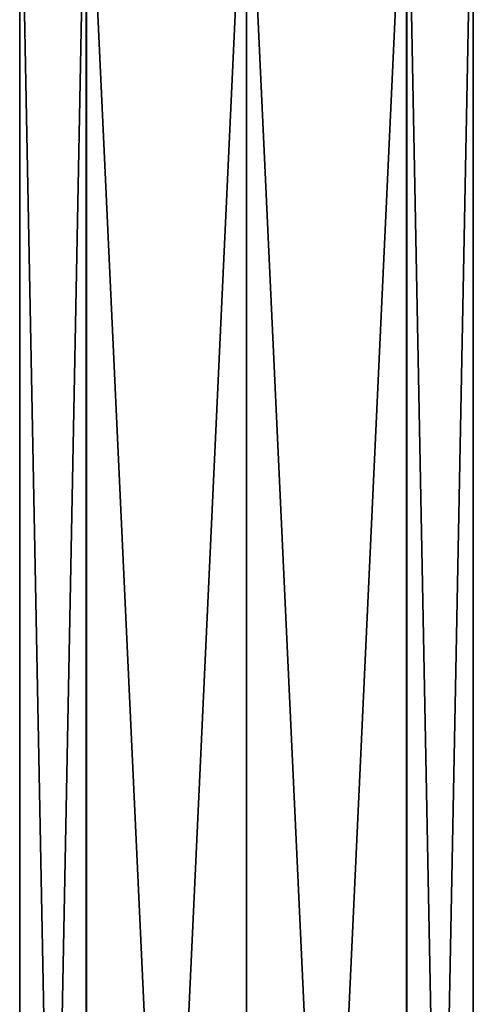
# Model space of a CAD drawing. Header units: millimetres. Extents: x -150 to 308, y -116 to 257.
# Tile 22 of 147: x 243 to 257, y -48 to -18. Entities that reach past the tile are written whole.
import ezdxf

# ---------------------------------------------------------------- set-up
doc = ezdxf.new("R2010")
doc.units = ezdxf.units.MM
doc.header["$LTSCALE"] = 81.481481
doc.layers.add('66', color=7, linetype='CONTINUOUS')
doc.layers.add('67', color=7, linetype='CONTINUOUS')

msp = doc.modelspace()

# ---------------------------------------------------------------- linework, layer by layer
at = {"layer": '66', "linetype": 'CONTINUOUS'}
for points in [[(245.066, -10, -37.135), (243, -10, -42.1), (245.05, -116.191, -37.151), (245.066, -10, -37.135)], [(245.05, -116.191, -37.151), (243, -10, -42.1), (243, -116.191, -42.1), (245.05, -116.191, -37.151)], [(249.995, -116.191, -35.1), (245.066, -10, -37.135), (245.05, -116.191, -37.151), (249.995, -116.191, -35.1)], [(250.005, -10, -35.1), (245.066, -10, -37.135), (249.995, -116.191, -35.1), (250.005, -10, -35.1)], [(254.934, -116.191, -37.135), (250.005, -10, -35.1), (249.995, -116.191, -35.1), (254.934, -116.191, -37.135)], [(254.95, -10, -37.151), (250.005, -10, -35.1), (254.934, -116.191, -37.135), (254.95, -10, -37.151)], [(257, -116.191, -42.1), (254.95, -10, -37.151), (254.934, -116.191, -37.135), (257, -116.191, -42.1)], [(257, -10, -42.1), (254.95, -10, -37.151), (257, -116.191, -42.1), (257, -10, -42.1)]]:
    msp.add_3dface(points, dxfattribs=at)
at = {"layer": '67', "linetype": 'CONTINUOUS'}
for points in [[(243, -10, -42.1), (245.05, -10, -47.049), (243, -116.191, -42.1), (243, -10, -42.1)], [(243, -116.191, -42.1), (245.05, -10, -47.049), (245.066, -116.191, -47.065), (243, -116.191, -42.1)], [(245.05, -10, -47.049), (249.995, -10, -49.1), (245.066, -116.191, -47.065), (245.05, -10, -47.049)], [(245.066, -116.191, -47.065), (249.995, -10, -49.1), (250.005, -116.191, -49.1), (245.066, -116.191, -47.065)], [(249.995, -10, -49.1), (254.934, -10, -47.065), (250.005, -116.191, -49.1), (249.995, -10, -49.1)], [(250.005, -116.191, -49.1), (254.934, -10, -47.065), (254.95, -116.191, -47.049), (250.005, -116.191, -49.1)], [(254.934, -10, -47.065), (257, -10, -42.1), (254.95, -116.191, -47.049), (254.934, -10, -47.065)], [(257, -10, -42.1), (257, -116.191, -42.1), (254.95, -116.191, -47.049), (257, -10, -42.1)]]:
    msp.add_3dface(points, dxfattribs=at)

doc.saveas('drawing.dxf')
